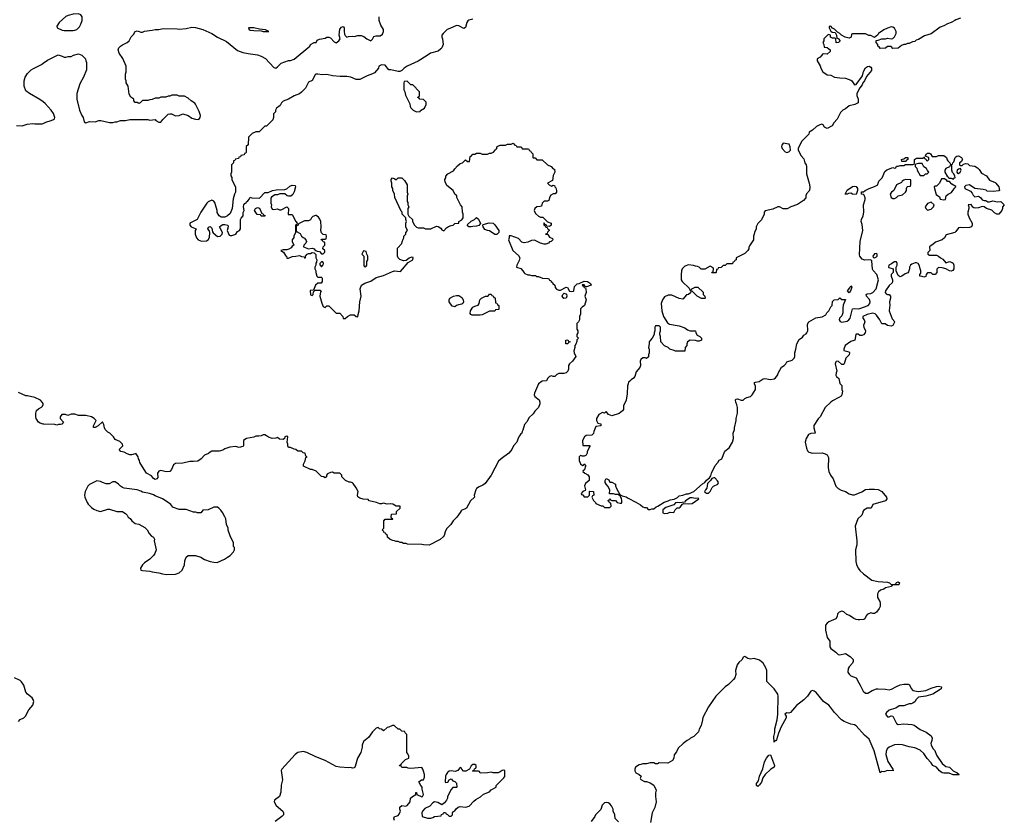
# Model space of a CAD drawing. Header units: inches. Extents: x 2473073 to 2657680, y 705365 to 849016.
# Tile 30 of 151: x 2529744 to 2540531, y 776639 to 785400. Entities that reach past the tile are written whole.
import ezdxf

# ---------------------------------------------------------------- set-up
doc = ezdxf.new("R2010")
doc.units = ezdxf.units.IN
doc.header["$MEASUREMENT"] = 0
for name, color, linetype in [('C5727', 7, 'Continuous'), ('C5728', 7, 'Continuous'), ('C5737', 7, 'Continuous'), ('C5738', 7, 'Continuous'), ('C5747', 7, 'Continuous'), ('C5748', 7, 'Continuous')]:
    doc.layers.add(name, color=color, linetype=linetype)

msp = doc.modelspace()

# ---------------------------------------------------------------- linework, layer by layer
at = {"layer": 'C5727', "color": 5, "elevation": 60}
msp.add_lwpolyline([(2529730, 777712), (2529750, 777731), (2529790, 777751), (2529809, 777770), (2529843, 777837), (2529889, 777890), (2529899, 777930), (2529893, 777953), (2529882, 777970), (2529829, 778009), (2529813, 778033), (2529789, 778110), (2529766, 778146), (2529750, 778159), (2529689, 778189)], dxfattribs=at)
at = {"layer": 'C5728', "color": 5, "elevation": 60}
for points in [[(2530000, 784499), (2529965, 784525), (2529851, 784591), (2529810, 784622), (2529795, 784670), (2529795, 784730), (2529806, 784770), (2529831, 784809), (2529870, 784849), (2529894, 784866), (2529982, 784910), (2530000, 784923)], [(2529710, 784242), (2529770, 784238), (2529825, 784255), (2529890, 784262), (2529910, 784258), (2529990, 784258), (2530000, 784263)], [(2530000, 781194), (2529992, 781210), (2529971, 781231), (2529910, 781262), (2529830, 781278), (2529810, 781278), (2529730, 781316)], [(2530000, 780970), (2529970, 780978), (2529950, 780992), (2529926, 781030), (2529921, 781050), (2529921, 781090), (2529930, 781118), (2529950, 781138), (2529984, 781156), (2529993, 781167), (2530000, 781185)]]:
    msp.add_lwpolyline(points, dxfattribs=at)
at = {"layer": 'C5737', "color": 5, "elevation": 60}
for points in [[(2530887, 780000), (2530902, 779990), (2530922, 779970), (2530932, 779950), (2530954, 779934), (2530972, 779910), (2531010, 779882), (2531050, 779872), (2531117, 779837), (2531142, 779810), (2531162, 779770), (2531190, 779742), (2531211, 779730), (2531222, 779710), (2531218, 779690), (2531238, 779590), (2531225, 779550), (2531212, 779530), (2531170, 779489), (2531111, 779450), (2531090, 779429), (2531067, 779390), (2531072, 779370), (2531090, 779364), (2531170, 779357), (2531194, 779350), (2531270, 779341), (2531308, 779328), (2531350, 779322), (2531450, 779325), (2531490, 779341), (2531526, 779370), (2531549, 779429), (2531555, 779470), (2531568, 779510), (2531589, 779531), (2531670, 779531), (2531730, 779511), (2531770, 779486), (2531830, 779463), (2531870, 779455), (2531906, 779454), (2531989, 779491), (2532022, 779510), (2532050, 779531), (2532088, 779570), (2532098, 779590), (2532096, 779616), (2532088, 779630), (2532088, 779670), (2532050, 779746), (2532029, 779809), (2532029, 779830), (2532009, 779870), (2532001, 779930), (2531992, 779952), (2531965, 780000)], [(2531731, 780000), (2531730, 779998), (2531690, 779998), (2531685, 780000)], [(2534569, 780000), (2534534, 779950), (2534494, 779910), (2534469, 779870), (2534419, 779821), (2534404, 779790), (2534394, 779750), (2534385, 779735), (2534350, 779706), (2534230, 779642), (2534170, 779645), (2534150, 779651), (2533993, 779653), (2533980, 779660), (2533950, 779662), (2533930, 779672), (2533913, 779673), (2533890, 779682), (2533870, 779682), (2533852, 779692), (2533833, 779693), (2533804, 779704), (2533774, 779730), (2533774, 779750), (2533758, 779758), (2533753, 779773), (2533738, 779778), (2533733, 779793), (2533714, 779810), (2533734, 779830), (2533734, 779910), (2533750, 779926), (2533833, 779927), (2533833, 779933), (2533818, 779938), (2533814, 779950), (2533818, 779982), (2533873, 779987), (2533873, 780000)], [(2536790, 780000), (2536790, 779998), (2536810, 779991), (2536846, 779994), (2536859, 780000)], [(2538980, 780000), (2538972, 779970), (2538925, 779930), (2538898, 779850), (2538915, 779690), (2538914, 779646), (2538901, 779590), (2538903, 779463), (2538911, 779430), (2538931, 779391), (2538950, 779365), (2538988, 779328), (2539080, 779260), (2539150, 779244), (2539250, 779237), (2539272, 779230), (2539290, 779212), (2539327, 779213), (2539342, 779218), (2539350, 779234), (2539370, 779242), (2539382, 779230), (2539374, 779210), (2539312, 779208), (2539298, 779202), (2539294, 779190), (2539230, 779175), (2539210, 779162), (2539174, 779150), (2539152, 779130), (2539142, 779110), (2539142, 779070), (2539166, 779026), (2539172, 779008), (2539171, 778970), (2539161, 778950), (2539130, 778909), (2539110, 778895), (2539090, 778895), (2539070, 778902), (2539030, 778882), (2539018, 778870), (2539004, 778836), (2538994, 778830), (2538950, 778823), (2538930, 778823), (2538910, 778829), (2538881, 778841), (2538834, 778874), (2538805, 778885), (2538772, 778912), (2538750, 778919), (2538722, 778910), (2538710, 778898), (2538705, 778890), (2538700, 778860), (2538684, 778836), (2538610, 778804), (2538591, 778790), (2538574, 778766), (2538571, 778710), (2538591, 778630), (2538619, 778590), (2538621, 778530), (2538631, 778510), (2538686, 778470), (2538710, 778444), (2538730, 778441), (2538790, 778456), (2538844, 778424), (2538875, 778390), (2538875, 778370), (2538867, 778350), (2538831, 778310), (2538819, 778290), (2538818, 778250), (2538831, 778230), (2538850, 778213), (2538909, 778189), (2538936, 778136), (2538954, 778110), (2538984, 778044), (2539010, 778021), (2539037, 778023), (2539082, 778050), (2539130, 778068), (2539150, 778070), (2539230, 778064), (2539270, 778056), (2539296, 778064), (2539350, 778096), (2539389, 778111), (2539430, 778119), (2539479, 778119), (2539491, 778111), (2539511, 778071), (2539530, 778052), (2539590, 778041), (2539670, 778051), (2539730, 778077), (2539790, 778096), (2539810, 778099), (2539842, 778090), (2539839, 778070), (2539830, 778061), (2539750, 778010), (2539670, 777987), (2539590, 777977), (2539563, 777950), (2539556, 777930), (2539530, 777910), (2539510, 777903), (2539490, 777903), (2539430, 777883), (2539378, 777882), (2539343, 777857), (2539290, 777844), (2539270, 777834), (2539241, 777810), (2539231, 777790), (2539250, 777762), (2539270, 777762), (2539290, 777772), (2539310, 777771), (2539342, 777702), (2539351, 777690), (2539370, 777679), (2539430, 777687), (2539517, 777677), (2539545, 777670), (2539610, 777622), (2539674, 777594), (2539730, 777555), (2539741, 777530), (2539737, 777503), (2539726, 777470), (2539730, 777454), (2539750, 777414), (2539770, 777394), (2539790, 777342), (2539851, 777251), (2539890, 777218), (2539932, 777210), (2539971, 777170), (2540000, 777156)], [(2540000, 777126), (2539970, 777125), (2539926, 777146), (2539870, 777143), (2539850, 777148), (2539822, 777170), (2539790, 777209), (2539749, 777230), (2539730, 777259), (2539685, 777305), (2539650, 777361), (2539610, 777395), (2539550, 777422), (2539490, 777432), (2539415, 777455), (2539370, 777460), (2539330, 777455), (2539271, 777430), (2539249, 777411), (2539236, 777384), (2539234, 777350), (2539254, 777274), (2539311, 777190), (2539314, 777170), (2539250, 777174), (2539210, 777161), (2539190, 777162), (2539170, 777148), (2539104, 777390), (2539050, 777516), (2539000, 777560), (2538910, 777662), (2538890, 777674), (2538850, 777682), (2538778, 777710), (2538749, 777730), (2538670, 777809), (2538629, 777869), (2538608, 777890), (2538550, 777929), (2538469, 778030), (2538450, 778044), (2538430, 778049), (2538410, 778042), (2538376, 777990), (2538336, 777950), (2538254, 777886), (2538190, 777809), (2538170, 777804), (2538150, 777805), (2538130, 777795), (2538127, 777790), (2538141, 777770), (2538143, 777750), (2538086, 777654), (2538058, 777582), (2538037, 777510), (2538030, 777499), (2538022, 777498), (2538011, 777489), (2538010, 777486), (2538007, 777547), (2538019, 777590), (2538016, 777630), (2538044, 777730), (2538049, 777790), (2538055, 777990), (2538049, 778009), (2538009, 778069), (2537929, 778150), (2537929, 778270), (2537920, 778300), (2537890, 778349), (2537850, 778382), (2537790, 778402), (2537750, 778395), (2537722, 778402), (2537690, 778422), (2537670, 778415), (2537658, 778390), (2537622, 778358), (2537603, 778330), (2537587, 778270), (2537590, 778226), (2537578, 778190), (2537565, 778170), (2537510, 778115), (2537472, 778090), (2537372, 777990), (2537292, 777870), (2537227, 777753), (2537226, 777730), (2537210, 777666), (2537190, 777626), (2537182, 777598), (2537130, 777548), (2537094, 777530), (2537084, 777516), (2537057, 777503), (2537012, 777470), (2536960, 777420), (2536940, 777380), (2536913, 777347), (2536912, 777310), (2536897, 777283), (2536844, 777256), (2536750, 777258), (2536732, 777248), (2536710, 777248), (2536690, 777258), (2536650, 777258), (2536610, 777248), (2536570, 777248), (2536550, 777238), (2536530, 777235), (2536492, 777210), (2536482, 777190), (2536482, 777170), (2536494, 777150), (2536532, 777132), (2536553, 777113), (2536542, 777090), (2536550, 777074), (2536590, 777052), (2536610, 777052), (2536650, 777038), (2536690, 777012), (2536717, 776957), (2536711, 776930), (2536711, 776890), (2536718, 776830), (2536702, 776770), (2536672, 776710), (2536657, 776603)], [(2533850, 776626), (2533842, 776650), (2533849, 776671), (2533870, 776672), (2533890, 776682), (2533903, 776697), (2533915, 776730), (2533909, 776750), (2533910, 776774), (2533930, 776792), (2533970, 776782), (2533990, 776792), (2534022, 776830), (2534026, 776870), (2534046, 776890), (2534086, 776910), (2534086, 776934), (2534092, 776932), (2534094, 776910), (2534150, 776885), (2534158, 776890), (2534168, 776910), (2534155, 776970), (2534155, 776990), (2534138, 777010), (2534118, 777050), (2534146, 777070), (2534168, 777072), (2534178, 777102), (2534179, 777130), (2534170, 777166), (2534162, 777190), (2534150, 777208), (2534030, 777195), (2534000, 777200), (2533987, 777207), (2533930, 777208), (2533922, 777222), (2533906, 777226), (2533910, 777234), (2533922, 777238), (2533926, 777250), (2533970, 777294), (2534006, 777310), (2534006, 777330), (2533996, 777356), (2533986, 777370), (2533986, 777570), (2533967, 777587), (2533962, 777602), (2533930, 777606), (2533910, 777626), (2533890, 777626), (2533847, 777667), (2533830, 777668), (2533790, 777648), (2533770, 777646), (2533730, 777608), (2533710, 777626), (2533686, 777630), (2533670, 777646), (2533650, 777638), (2533610, 777598), (2533564, 777536), (2533512, 777490), (2533498, 777450), (2533498, 777430), (2533482, 777370), (2533446, 777310), (2533421, 777219), (2533410, 777202), (2533390, 777198), (2533370, 777208), (2533350, 777204), (2533251, 777209), (2533210, 777219), (2533090, 777282), (2532990, 777324), (2532890, 777373), (2532850, 777384), (2532790, 777370), (2532761, 777350), (2532617, 777190), (2532610, 777175), (2532622, 777070), (2532608, 777012), (2532605, 776935), (2532590, 776890), (2532536, 776850), (2532531, 776830), (2532555, 776790), (2532626, 776730), (2532635, 776710), (2532635, 776690), (2532616, 776670), (2532544, 776616)], [(2536306, 776610), (2536268, 776648), (2536266, 776690), (2536248, 776728), (2536248, 776750), (2536228, 776788), (2536208, 776808), (2536190, 776818), (2536170, 776822), (2536150, 776818), (2536126, 776794), (2536110, 776746), (2536052, 776690), (2536045, 776670), (2536006, 776614)]]:
    msp.add_lwpolyline(points, dxfattribs=at)
for points in [[(2537830, 776998), (2537818, 777010), (2537818, 777030), (2537839, 777061), (2537850, 777112), (2537886, 777194), (2537905, 777270), (2537925, 777310), (2537950, 777343), (2537970, 777345), (2538014, 777230), (2538011, 777210), (2537973, 777187), (2537911, 777129), (2537886, 777094), (2537870, 777048), (2537850, 777018)], [(2534730, 777238), (2534710, 777238), (2534690, 777226), (2534673, 777187), (2534632, 777168), (2534607, 777167), (2534587, 777187), (2534582, 777202), (2534570, 777206), (2534550, 777186), (2534545, 777175), (2534517, 777163), (2534470, 777169), (2534450, 777165), (2534430, 777152), (2534415, 777130), (2534409, 777111), (2534404, 777050), (2534410, 777042), (2534434, 777046), (2534450, 777071), (2534470, 777082), (2534490, 777062), (2534510, 777054), (2534530, 777034), (2534534, 776990), (2534530, 776986), (2534490, 776986), (2534470, 776966), (2534432, 776890), (2534432, 776870), (2534422, 776850), (2534399, 776821), (2534370, 776798), (2534325, 776825), (2534290, 776829), (2534270, 776821), (2534237, 776783), (2534183, 776757), (2534159, 776730), (2534151, 776710), (2534154, 776670), (2534211, 776651), (2534249, 776651), (2534270, 776658), (2534290, 776671), (2534362, 776678), (2534367, 776693), (2534382, 776698), (2534390, 776714), (2534410, 776714), (2534418, 776698), (2534433, 776693), (2534450, 776674), (2534470, 776674), (2534486, 776690), (2534486, 776710), (2534496, 776724), (2534510, 776732), (2534526, 776754), (2534549, 776771), (2534570, 776778), (2534630, 776772), (2534670, 776785), (2534721, 776839), (2534743, 776857), (2534794, 776886), (2534825, 776915), (2534890, 776942), (2534910, 776962), (2534966, 776990), (2534966, 777010), (2535050, 777094), (2535058, 777110), (2535058, 777170), (2535050, 777178), (2535030, 777175), (2535010, 777158), (2534987, 777147), (2534930, 777148), (2534910, 777155), (2534868, 777148), (2534790, 777146), (2534782, 777162), (2534770, 777166), (2534710, 777166), (2534706, 777170), (2534722, 777178), (2534727, 777193), (2534742, 777198), (2534746, 777210), (2534746, 777230)]]:
    msp.add_lwpolyline(points, close=True, dxfattribs=at)
at = {"layer": 'C5738', "color": 5, "elevation": 60}
for points in [[(2530000, 784923), (2530050, 784958), (2530165, 785015), (2530210, 785002), (2530230, 784989), (2530250, 784988), (2530276, 784996), (2530310, 784998), (2530334, 785010), (2530390, 785026), (2530426, 785010), (2530466, 784970), (2530468, 784948), (2530478, 784930), (2530478, 784850), (2530442, 784770), (2530402, 784698), (2530369, 784590), (2530369, 784530), (2530398, 784410), (2530425, 784350), (2530439, 784330), (2530450, 784282), (2530468, 784270), (2530510, 784283), (2530570, 784281), (2530610, 784294), (2530634, 784294), (2530730, 784274), (2530765, 784275), (2530790, 784282), (2530810, 784282), (2530850, 784295), (2530904, 784296), (2530950, 784308), (2531150, 784306), (2531170, 784298), (2531230, 784306), (2531236, 784296), (2531270, 784278), (2531290, 784278), (2531312, 784308), (2531370, 784366), (2531390, 784368), (2531407, 784367), (2531450, 784348), (2531490, 784349), (2531530, 784368), (2531589, 784349), (2531630, 784322), (2531670, 784309), (2531708, 784308), (2531722, 784330), (2531725, 784350), (2531710, 784394), (2531670, 784474), (2531664, 784484), (2531622, 784510), (2531590, 784542), (2531550, 784562), (2531490, 784562), (2531470, 784572), (2531410, 784572), (2531390, 784562), (2531370, 784562), (2531347, 784553), (2531290, 784552), (2531270, 784542), (2531230, 784542), (2531196, 784524), (2531170, 784522), (2531150, 784514), (2531090, 784514), (2531066, 784490), (2531050, 784482), (2531030, 784494), (2531010, 784494), (2530994, 784510), (2530994, 784530), (2530962, 784550), (2530944, 784584), (2530931, 784670), (2530912, 784710), (2530911, 784731), (2530902, 784750), (2530904, 784804), (2530912, 784830), (2530911, 784890), (2530874, 784974), (2530834, 785034), (2530824, 785070), (2530831, 785090), (2530850, 785109), (2530870, 785124), (2530922, 785150), (2530942, 785170), (2530966, 785214), (2530990, 785238), (2531010, 785269), (2531030, 785277), (2531052, 785272), (2531070, 785262), (2531090, 785262), (2531110, 785274), (2531195, 785285), (2531230, 785294), (2531270, 785294), (2531317, 785303), (2531470, 785301), (2531490, 785297), (2531570, 785305), (2531630, 785317), (2531670, 785313), (2531750, 785294), (2531848, 785250), (2531910, 785209), (2532010, 785162), (2532130, 785062), (2532190, 785042), (2532249, 785029), (2532350, 785015), (2532390, 785002), (2532436, 784976), (2532530, 784875), (2532550, 784869), (2532570, 784882), (2532610, 784922), (2532690, 784953), (2532710, 784954), (2532751, 784969), (2532922, 785110), (2532932, 785130), (2532970, 785149), (2532991, 785149), (2533005, 785175), (2533030, 785188), (2533090, 785198), (2533110, 785208), (2533130, 785208), (2533150, 785202), (2533190, 785158), (2533210, 785146), (2533242, 785170), (2533254, 785190), (2533246, 785230), (2533250, 785298), (2533270, 785318), (2533290, 785326), (2533298, 785310), (2533298, 785270), (2533303, 785243), (2533310, 785226), (2533328, 785208), (2533345, 785215), (2533390, 785219), (2533410, 785215), (2533450, 785228), (2533487, 785227), (2533516, 785216), (2533546, 785190), (2533590, 785169), (2533610, 785188), (2533625, 785215), (2533650, 785222), (2533695, 785225), (2533719, 785241), (2533731, 785270), (2533731, 785291), (2533700, 785340), (2533682, 785390), (2533682, 785430)], [(2534710, 785406), (2534665, 785395), (2534654, 785386), (2534642, 785370), (2534630, 785314), (2534610, 785302), (2534554, 785334), (2534530, 785335), (2534455, 785305), (2534429, 785291), (2534382, 785250), (2534369, 785230), (2534368, 785210), (2534378, 785190), (2534382, 785130), (2534369, 785090), (2534360, 785080), (2534330, 785056), (2534246, 785034), (2534210, 785007), (2534110, 784945), (2533990, 784891), (2533958, 784870), (2533930, 784842), (2533910, 784832), (2533890, 784832), (2533810, 784851), (2533790, 784852), (2533750, 784902), (2533710, 784905), (2533678, 784890), (2533675, 784870), (2533630, 784818), (2533610, 784806), (2533550, 784785), (2533470, 784745), (2533430, 784745), (2533371, 784771), (2533330, 784777), (2533257, 784777), (2533170, 784785), (2533110, 784798), (2533057, 784797), (2533010, 784805), (2532990, 784802), (2532983, 784797), (2532950, 784734), (2532910, 784714), (2532875, 784650), (2532833, 784607), (2532810, 784588), (2532750, 784567), (2532690, 784531), (2532630, 784506), (2532614, 784490), (2532599, 784461), (2532558, 784430), (2532548, 784410), (2532546, 784390), (2532526, 784370), (2532526, 784330), (2532516, 784304), (2532450, 784234), (2532430, 784234), (2532367, 784173), (2532330, 784172), (2532290, 784154), (2532250, 784114), (2532246, 784030), (2532226, 784010), (2532226, 783950), (2532222, 783938), (2532207, 783933), (2532202, 783918), (2532167, 783913), (2532162, 783898), (2532147, 783893), (2532142, 783878), (2532107, 783873), (2532102, 783858), (2532087, 783853), (2532086, 783830), (2532066, 783810), (2532066, 783730), (2532058, 783710), (2532058, 783690), (2532068, 783670), (2532068, 783650), (2532107, 783567), (2532108, 783510), (2532098, 783490), (2532083, 783437), (2532072, 783330), (2532050, 783278), (2532022, 783250), (2531990, 783237), (2531950, 783238), (2531930, 783251), (2531907, 783287), (2531906, 783310), (2531891, 783370), (2531885, 783390), (2531870, 783412), (2531850, 783422), (2531810, 783405), (2531795, 783390), (2531729, 783290), (2531689, 783210), (2531609, 783170), (2531609, 783150), (2531622, 783130), (2531678, 783110), (2531668, 783090), (2531668, 783050), (2531682, 783010), (2531698, 782990), (2531735, 782975), (2531790, 782979), (2531810, 782990), (2531825, 783015), (2531828, 783068), (2531821, 783090), (2531807, 783110), (2531814, 783126), (2531830, 783136), (2531850, 783115), (2531855, 783075), (2531864, 783064), (2531910, 783025), (2531942, 783030), (2531961, 783050), (2531966, 783070), (2531934, 783130), (2531950, 783147), (2531970, 783157), (2531990, 783158), (2532024, 783150), (2532029, 783130), (2532019, 783090), (2532041, 783041), (2532050, 783035), (2532070, 783034), (2532111, 783049), (2532130, 783078), (2532151, 783089), (2532162, 783110), (2532162, 783210), (2532170, 783226), (2532192, 783250), (2532193, 783287), (2532202, 783310), (2532196, 783350), (2532201, 783370), (2532210, 783388), (2532225, 783395), (2532230, 783406), (2532245, 783415), (2532262, 783438), (2532265, 783450), (2532270, 783454), (2532288, 783448), (2532370, 783446), (2532430, 783506), (2532467, 783507), (2532513, 783527), (2532556, 783536), (2532650, 783538), (2532670, 783546), (2532704, 783576), (2532730, 783586), (2532762, 783582), (2532766, 783570), (2532750, 783514), (2532735, 783485), (2532714, 783466), (2532690, 783465), (2532674, 783470), (2532650, 783494), (2532593, 783493), (2532570, 783482), (2532540, 783480), (2532503, 783457), (2532496, 783444), (2532495, 783390), (2532502, 783370), (2532498, 783350), (2532510, 783326), (2532530, 783322), (2532570, 783328), (2532590, 783318), (2532610, 783318), (2532670, 783348), (2532688, 783330), (2532687, 783267), (2532730, 783266), (2532768, 783188), (2532786, 783170), (2532782, 783158), (2532770, 783154), (2532767, 783147), (2532766, 783070), (2532748, 783030), (2532747, 783013), (2532728, 782990), (2532728, 782970), (2532748, 782930), (2532730, 782918), (2532718, 782902), (2532693, 782887), (2532670, 782879), (2532630, 782878), (2532606, 782870), (2532634, 782854), (2532656, 782816), (2532666, 782810), (2532670, 782786), (2532690, 782786), (2532704, 782796), (2532733, 782807), (2532770, 782808), (2532810, 782818), (2532830, 782806), (2532862, 782802), (2532870, 782786), (2532874, 782790), (2532874, 782810), (2532894, 782830), (2532910, 782838), (2532930, 782838), (2532950, 782848), (2532970, 782846), (2532987, 782827), (2532988, 782790), (2532998, 782770), (2532996, 782744), (2532988, 782732), (2532988, 782710), (2532978, 782690), (2532978, 782670), (2532988, 782650), (2532988, 782630), (2532998, 782590), (2533010, 782578), (2533050, 782578), (2533055, 782575), (2533058, 782570), (2533058, 782530), (2533047, 782513), (2533010, 782514), (2532986, 782490), (2532962, 782438), (2532927, 782433), (2532930, 782386), (2532950, 782378), (2532958, 782390), (2532962, 782418), (2532982, 782438), (2533036, 782436), (2533046, 782430), (2533040, 782420), (2533033, 782370), (2533054, 782294), (2533070, 782258), (2533090, 782248), (2533110, 782266), (2533130, 782266), (2533210, 782186), (2533250, 782186), (2533286, 782150), (2533290, 782126), (2533310, 782126), (2533334, 782150), (2533370, 782168), (2533407, 782167), (2533430, 782148), (2533450, 782146), (2533452, 782170), (2533465, 782210), (2533471, 782310), (2533486, 782370), (2533475, 782450), (2533488, 782492), (2533525, 782515), (2533590, 782537), (2533650, 782575), (2533730, 782598), (2533830, 782643), (2533850, 782650), (2533917, 782643), (2534001, 782739), (2534053, 782770), (2534054, 782794), (2534037, 782797), (2534010, 782786), (2533979, 782761), (2533950, 782758), (2533910, 782772), (2533892, 782790), (2533885, 782810), (2533884, 782896), (2533932, 782948), (2533933, 782967), (2533944, 782996), (2533954, 783010), (2533954, 783030), (2533974, 783050), (2533974, 783070), (2533992, 783090), (2533974, 783130), (2533974, 783170), (2533982, 783190), (2533974, 783210), (2533974, 783230), (2533934, 783270), (2533934, 783290), (2533924, 783304), (2533853, 783453), (2533852, 783490), (2533832, 783530), (2533832, 783552), (2533822, 783570), (2533822, 783610), (2533814, 783630), (2533814, 783650), (2533830, 783666), (2533856, 783656), (2533870, 783646), (2533890, 783666), (2533930, 783666), (2533960, 783640), (2533988, 783590), (2533988, 783510), (2533995, 783490), (2533988, 783470), (2533988, 783410), (2533996, 783396), (2533998, 783370), (2534006, 783350), (2533998, 783330), (2533998, 783270), (2534007, 783247), (2534046, 783210), (2534046, 783190), (2534069, 783149), (2534090, 783128), (2534110, 783118), (2534170, 783118), (2534190, 783109), (2534250, 783108), (2534310, 783138), (2534330, 783135), (2534357, 783117), (2534370, 783098), (2534390, 783088), (2534420, 783120), (2534444, 783136), (2534473, 783147), (2534492, 783148), (2534510, 783166), (2534554, 783170), (2534554, 783190), (2534590, 783206), (2534602, 783230), (2534602, 783270), (2534594, 783290), (2534592, 783350), (2534572, 783370), (2534533, 783453), (2534532, 783470), (2534512, 783490), (2534492, 783530), (2534425, 783585), (2534404, 783624), (2534402, 783650), (2534412, 783668), (2534413, 783687), (2534434, 783710), (2534497, 783743), (2534510, 783766), (2534540, 783800), (2534570, 783826), (2534594, 783830), (2534630, 783866), (2534650, 783846), (2534673, 783847), (2534678, 783902), (2534690, 783906), (2534710, 783926), (2534732, 783928), (2534750, 783938), (2534790, 783938), (2534810, 783926), (2534870, 783928), (2534890, 783938), (2534910, 783938), (2534934, 783950), (2534954, 783970), (2534958, 783982), (2534970, 783986), (2534973, 784007), (2534984, 784016), (2535010, 784026), (2535067, 784027), (2535090, 784038), (2535130, 784038), (2535150, 784046), (2535170, 784026), (2535182, 784022), (2535190, 784006), (2535230, 784006), (2535242, 784002), (2535250, 783986), (2535310, 783986), (2535322, 783982), (2535327, 783967), (2535342, 783962), (2535347, 783947), (2535366, 783930), (2535366, 783890), (2535370, 783886), (2535390, 783886), (2535410, 783866), (2535470, 783866), (2535526, 783810), (2535566, 783790), (2535590, 783766), (2535602, 783762), (2535606, 783730), (2535588, 783692), (2535582, 783638), (2535528, 783610), (2535546, 783590), (2535570, 783578), (2535590, 783586), (2535602, 783582), (2535606, 783570), (2535618, 783558), (2535626, 783530), (2535626, 783510), (2535610, 783494), (2535588, 783492), (2535562, 783478), (2535548, 783452), (2535542, 783418), (2535527, 783413), (2535489, 783411), (2535468, 783390), (2535462, 783358), (2535447, 783353), (2535409, 783351), (2535388, 783330), (2535382, 783310), (2535396, 783276), (2535430, 783246), (2535450, 783238), (2535476, 783236), (2535527, 783187), (2535566, 783170), (2535566, 783150), (2535550, 783134), (2535518, 783138), (2535513, 783153), (2535498, 783158), (2535490, 783174), (2535486, 783170), (2535486, 783150), (2535502, 783142), (2535507, 783127), (2535522, 783122), (2535527, 783107), (2535542, 783102), (2535546, 783090), (2535527, 783073), (2535522, 783058), (2535506, 783050), (2535530, 783046), (2535550, 783018), (2535582, 783002), (2535586, 782990), (2535566, 782970), (2535550, 782965), (2535539, 782950), (2535510, 782939), (2535490, 782939), (2535451, 782951), (2535385, 782985), (2535350, 782981), (2535310, 782961), (2535270, 782955), (2535244, 782964), (2535210, 783001), (2535127, 783033), (2535107, 783033), (2535106, 783010), (2535098, 782990), (2535148, 782870), (2535210, 782818), (2535222, 782790), (2535217, 782763), (2535189, 782710), (2535186, 782690), (2535234, 782674), (2535258, 782650), (2535270, 782626), (2535280, 782620), (2535310, 782606), (2535330, 782606), (2535350, 782598), (2535396, 782596), (2535408, 782588), (2535427, 782587), (2535473, 782567), (2535530, 782566), (2535542, 782562), (2535547, 782547), (2535562, 782542), (2535566, 782530), (2535582, 782522), (2535586, 782510), (2535606, 782490), (2535610, 782466), (2535627, 782447), (2535650, 782438), (2535670, 782438), (2535730, 782468), (2535747, 782467), (2535766, 782426), (2535790, 782421), (2535810, 782424), (2535816, 782430), (2535824, 782476), (2535853, 782507), (2535872, 782508), (2535930, 782534), (2535966, 782530), (2535998, 782510), (2536006, 782490), (2535954, 782474), (2535938, 782478), (2535930, 782494), (2535910, 782494), (2535906, 782490), (2535922, 782482), (2535930, 782466), (2535942, 782462), (2535948, 782448), (2535949, 782410), (2535935, 782370), (2535949, 782330), (2535933, 782267), (2535908, 782250), (2535889, 782231), (2535888, 782172), (2535878, 782150), (2535878, 782110), (2535868, 782090), (2535849, 782070), (2535849, 782010), (2535858, 781990), (2535858, 781970), (2535848, 781950), (2535848, 781930), (2535866, 781910), (2535848, 781892), (2535847, 781873), (2535836, 781844), (2535826, 781830), (2535826, 781810), (2535815, 781770), (2535818, 781750), (2535838, 781710), (2535800, 781660), (2535768, 781630), (2535758, 781610), (2535758, 781570), (2535748, 781550), (2535730, 781532), (2535705, 781525), (2535650, 781522), (2535630, 781512), (2535608, 781492), (2535590, 781491), (2535570, 781498), (2535550, 781492), (2535528, 781470), (2535515, 781445), (2535470, 781438), (2535428, 781410), (2535384, 781310), (2535382, 781290), (2535388, 781270), (2535434, 781234), (2535442, 781210), (2535442, 781190), (2535428, 781150), (2535389, 781111), (2535370, 781082), (2535323, 781037), (2535303, 780997), (2535275, 780965), (2535256, 780904), (2535248, 780890), (2535246, 780870), (2535236, 780864), (2535220, 780840), (2535205, 780815), (2535189, 780770), (2535155, 780730), (2535135, 780690), (2535102, 780650), (2535018, 780590), (2534990, 780562), (2534909, 780411), (2534843, 780317), (2534819, 780301), (2534777, 780283), (2534750, 780262), (2534742, 780250), (2534722, 780190), (2534726, 780170), (2534682, 780130), (2534638, 780050), (2534630, 780042), (2534590, 780026), (2534581, 780019), (2534569, 780000)], [(2540000, 785397), (2539988, 785392), (2539950, 785369), (2539910, 785356), (2539870, 785333), (2539830, 785317), (2539730, 785247), (2539657, 785223), (2539590, 785182), (2539566, 785174), (2539550, 785162), (2539524, 785156), (2539490, 785138), (2539470, 785138), (2539450, 785128), (2539430, 785128), (2539404, 785116), (2539367, 785087), (2539310, 785086), (2539290, 785106), (2539250, 785106), (2539230, 785088), (2539170, 785086), (2539162, 785102), (2539146, 785110), (2539146, 785130), (2539126, 785150), (2539127, 785173), (2539150, 785174), (2539190, 785192), (2539230, 785192), (2539250, 785198), (2539290, 785192), (2539310, 785194), (2539330, 785214), (2539348, 785250), (2539348, 785270), (2539330, 785306), (2539310, 785318), (2539290, 785322), (2539250, 785309), (2539210, 785289), (2539152, 785250), (2539144, 785236), (2539110, 785206), (2539070, 785228), (2539048, 785228), (2539010, 785246), (2538870, 785246), (2538858, 785242), (2538853, 785207), (2538830, 785198), (2538789, 785209), (2538749, 785229), (2538728, 785250), (2538703, 785263), (2538670, 785298), (2538648, 785308), (2538630, 785328), (2538614, 785326), (2538612, 785310), (2538630, 785274), (2538644, 785264), (2538678, 785258), (2538692, 785232), (2538698, 785198), (2538710, 785194), (2538732, 785170), (2538714, 785150), (2538688, 785148), (2538686, 785190), (2538678, 785198), (2538650, 785198), (2538627, 785207), (2538626, 785230), (2538610, 785238), (2538594, 785230), (2538554, 785190), (2538554, 785170), (2538542, 785150), (2538554, 785130), (2538558, 785098), (2538590, 785094), (2538610, 785082), (2538622, 785070), (2538622, 785050), (2538590, 785024), (2538553, 785027), (2538538, 785022), (2538534, 785010), (2538514, 784990), (2538482, 784970), (2538482, 784950), (2538514, 784894), (2538521, 784870), (2538543, 784830), (2538590, 784797), (2538630, 784791), (2538670, 784771), (2538730, 784763), (2538790, 784761), (2538850, 784738), (2538862, 784730), (2538890, 784685), (2538910, 784691), (2538976, 784784), (2538989, 784831), (2539009, 784871), (2539033, 784887), (2539049, 784891), (2539070, 784879), (2539076, 784870), (2539075, 784845), (2539022, 784778), (2539000, 784730), (2538982, 784710), (2538974, 784686), (2538948, 784652), (2538915, 784590), (2538916, 784570), (2538932, 784530), (2538932, 784490), (2538894, 784470), (2538830, 784455), (2538790, 784422), (2538762, 784410), (2538737, 784383), (2538702, 784310), (2538662, 784270), (2538644, 784236), (2538590, 784208), (2538563, 784223), (2538548, 784248), (2538534, 784254), (2538510, 784249), (2538472, 784230), (2538430, 784188), (2538392, 784168), (2538390, 784146), (2538310, 784066), (2538272, 783990), (2538272, 783970), (2538305, 783910), (2538334, 783874), (2538346, 783830), (2538361, 783810), (2538366, 783790), (2538365, 783710), (2538395, 783610), (2538401, 783570), (2538398, 783530), (2538366, 783494), (2538358, 783470), (2538358, 783450), (2538330, 783418), (2538265, 783375), (2538194, 783350), (2538151, 783329), (2538110, 783329), (2538070, 783348), (2538050, 783349), (2537997, 783323), (2537910, 783306), (2537902, 783290), (2537902, 783270), (2537870, 783206), (2537830, 783166), (2537812, 783130), (2537812, 783110), (2537793, 783067), (2537792, 783050), (2537782, 783030), (2537782, 782990), (2537738, 782922), (2537732, 782908), (2537731, 782889), (2537722, 782870), (2537690, 782838), (2537594, 782790), (2537594, 782770), (2537578, 782762), (2537573, 782747), (2537558, 782742), (2537553, 782727), (2537490, 782726), (2537473, 782707), (2537450, 782706), (2537430, 782686), (2537398, 782682), (2537393, 782667), (2537378, 782662), (2537374, 782630), (2537370, 782626), (2537327, 782627), (2537330, 782634), (2537342, 782638), (2537346, 782670), (2537342, 782682), (2537310, 782698), (2537250, 782668), (2537212, 782668), (2537190, 782688), (2537170, 782695), (2537150, 782698), (2537128, 782708), (2537070, 782715), (2537030, 782698), (2537002, 782670), (2536994, 782650), (2536992, 782610), (2536992, 782550), (2537002, 782530), (2537077, 782457), (2537090, 782434), (2537102, 782438), (2537108, 782452), (2537146, 782470), (2537174, 782470), (2537233, 782413), (2537234, 782390), (2537252, 782372), (2537254, 782350), (2537250, 782346), (2537213, 782347), (2537166, 782370), (2537110, 782426), (2537098, 782422), (2537093, 782407), (2537072, 782388), (2537050, 782386), (2537010, 782338), (2536970, 782345), (2536890, 782382), (2536850, 782382), (2536810, 782362), (2536785, 782330), (2536771, 782290), (2536778, 782210), (2536798, 782150), (2536840, 782080), (2536865, 782065), (2536970, 782045), (2537030, 782025), (2537062, 782002), (2537090, 781991), (2537150, 781992), (2537152, 781970), (2537165, 781945), (2537194, 781930), (2537214, 781910), (2537214, 781890), (2537190, 781878), (2537170, 781878), (2537150, 781886), (2537090, 781888), (2537062, 781870), (2537054, 781850), (2537054, 781830), (2537034, 781810), (2537033, 781767), (2536930, 781768), (2536916, 781776), (2536866, 781790), (2536848, 781808), (2536810, 781828), (2536769, 781869), (2536766, 781930), (2536758, 781950), (2536758, 781970), (2536766, 781990), (2536766, 782030), (2536750, 782046), (2536710, 782046), (2536702, 782030), (2536702, 781990), (2536694, 781970), (2536694, 781950), (2536674, 781910), (2536650, 781886), (2536642, 781870), (2536642, 781850), (2536632, 781810), (2536642, 781790), (2536642, 781750), (2536632, 781730), (2536632, 781708), (2536612, 781688), (2536595, 781695), (2536570, 781695), (2536550, 781678), (2536542, 781658), (2536545, 781610), (2536538, 781590), (2536499, 781541), (2536483, 781490), (2536470, 781474), (2536444, 781456), (2536430, 781438), (2536413, 781427), (2536412, 781410), (2536402, 781390), (2536401, 781301), (2536390, 781230), (2536358, 781170), (2536359, 781130), (2536350, 781114), (2536313, 781087), (2536230, 781059), (2536195, 781075), (2536170, 781106), (2536152, 781088), (2536130, 781095), (2536090, 781075), (2536062, 781030), (2536062, 781010), (2536078, 780978), (2536110, 780974), (2536112, 780950), (2536058, 780942), (2536033, 780887), (2536030, 780866), (2536012, 780848), (2535950, 780846), (2535932, 780828), (2535912, 780790), (2535914, 780734), (2535990, 780734), (2535994, 780730), (2535982, 780718), (2535982, 780710), (2535962, 780670), (2535962, 780650), (2535952, 780628), (2535930, 780618), (2535910, 780618), (2535890, 780626), (2535874, 780610), (2535874, 780570), (2535890, 780534), (2535910, 780514), (2535922, 780518), (2535930, 780534), (2535938, 780518), (2535952, 780510), (2535938, 780502), (2535932, 780468), (2535918, 780462), (2535914, 780450), (2535934, 780430), (2535970, 780412), (2535982, 780390), (2535982, 780350), (2535943, 780317), (2535933, 780293), (2535942, 780250), (2535938, 780242), (2535914, 780230), (2535894, 780210), (2535898, 780198), (2535913, 780193), (2535930, 780174), (2535970, 780174), (2535986, 780190), (2535986, 780230), (2535990, 780234), (2536031, 780231), (2536034, 780190), (2536018, 780182), (2536014, 780170), (2536030, 780134), (2536054, 780110), (2536058, 780098), (2536113, 780073), (2536132, 780072), (2536150, 780054), (2536210, 780054), (2536226, 780070), (2536222, 780102), (2536207, 780107), (2536202, 780122), (2536188, 780130), (2536202, 780138), (2536210, 780154), (2536218, 780138), (2536230, 780134), (2536270, 780134), (2536291, 780111), (2536322, 780102), (2536337, 780103), (2536342, 780110), (2536341, 780130), (2536337, 780157), (2536326, 780174), (2536326, 780186), (2536314, 780186), (2536298, 780198), (2536270, 780198), (2536250, 780206), (2536207, 780207), (2536208, 780250), (2536188, 780290), (2536168, 780310), (2536158, 780330), (2536158, 780350), (2536170, 780374), (2536197, 780357), (2536210, 780334), (2536230, 780334), (2536271, 780311), (2536273, 780293), (2536284, 780264), (2536318, 780198), (2536344, 780184), (2536390, 780171), (2536410, 780156), (2536495, 780115), (2536545, 780085), (2536570, 780062), (2536590, 780054), (2536610, 780054), (2536630, 780034), (2536650, 780034), (2536670, 780042), (2536690, 780042), (2536716, 780064), (2536735, 780070), (2536805, 780115), (2536850, 780128), (2536870, 780141), (2536914, 780146), (2536950, 780165), (2536970, 780182), (2537010, 780190), (2537050, 780206), (2537073, 780207), (2537129, 780230), (2537225, 780315), (2537252, 780328), (2537270, 780356), (2537300, 780380), (2537316, 780404), (2537322, 780430), (2537363, 780517), (2537393, 780547), (2537407, 780573), (2537436, 780590), (2537468, 780672), (2537516, 780710), (2537552, 780770), (2537564, 780810), (2537562, 780870), (2537575, 780910), (2537575, 780930), (2537595, 781010), (2537595, 781030), (2537609, 781090), (2537609, 781151), (2537602, 781182), (2537589, 781211), (2537585, 781230), (2537590, 781242), (2537610, 781246), (2537650, 781231), (2537670, 781231), (2537690, 781251), (2537710, 781261), (2537750, 781271), (2537769, 781291), (2537807, 781350), (2537805, 781385), (2537794, 781410), (2537796, 781424), (2537806, 781430), (2537844, 781436), (2537890, 781466), (2537906, 781470), (2537970, 781459), (2538010, 781466), (2538025, 781475), (2538049, 781510), (2538054, 781526), (2538090, 781592), (2538118, 781610), (2538138, 781630), (2538149, 781651), (2538206, 781670), (2538228, 781690), (2538235, 781710), (2538235, 781750), (2538248, 781792), (2538258, 781850), (2538283, 781897), (2538320, 781920), (2538336, 781944), (2538360, 781960), (2538368, 781970), (2538378, 781990), (2538376, 782064), (2538388, 782090), (2538468, 782132), (2538535, 782145), (2538575, 782165), (2538588, 782190), (2538608, 782210), (2538630, 782254), (2538646, 782270), (2538648, 782312), (2538666, 782330), (2538710, 782334), (2538730, 782354), (2538750, 782334), (2538790, 782334), (2538766, 782274), (2538762, 782238), (2538764, 782190), (2538750, 782157), (2538727, 782130), (2538723, 782110), (2538734, 782094), (2538750, 782086), (2538810, 782096), (2538829, 782110), (2538841, 782130), (2538870, 782231), (2538890, 782237), (2538930, 782231), (2538950, 782235), (2539039, 782270), (2539059, 782290), (2539063, 782310), (2539055, 782335), (2539022, 782370), (2539018, 782390), (2539030, 782398), (2539070, 782402), (2539090, 782412), (2539129, 782450), (2539154, 782550), (2539135, 782610), (2539094, 782654), (2539087, 782667), (2539079, 782759), (2539069, 782769), (2539005, 782765), (2538975, 782775), (2538949, 782809), (2538945, 782825), (2538952, 782970), (2538982, 783090), (2538975, 783155), (2538964, 783190), (2538965, 783210), (2538984, 783250), (2538994, 783290), (2538988, 783370), (2539006, 783430), (2539006, 783450), (2538996, 783476), (2538990, 783486), (2538967, 783487), (2538967, 783513), (2538990, 783514), (2539006, 783530), (2539030, 783538), (2539050, 783551), (2539109, 783571), (2539146, 783590), (2539148, 783608), (2539158, 783630), (2539194, 783666), (2539223, 783737), (2539246, 783754), (2539310, 783782), (2539330, 783774), (2539342, 783778), (2539350, 783794), (2539370, 783794), (2539390, 783802), (2539430, 783802), (2539450, 783814), (2539530, 783814), (2539542, 783818), (2539546, 783830), (2539546, 783870), (2539570, 783882), (2539638, 783882), (2539654, 783894), (2539658, 783878), (2539673, 783873), (2539678, 783858), (2539690, 783854), (2539706, 783870), (2539706, 783890), (2539666, 783906), (2539678, 783930), (2539690, 783938), (2539710, 783938), (2539722, 783930), (2539742, 783902), (2539790, 783902), (2539810, 783912), (2539870, 783911), (2539898, 783890), (2539904, 783864), (2539912, 783852), (2539934, 783830), (2539938, 783818), (2539950, 783814), (2539962, 783818), (2539966, 783830), (2539978, 783842), (2539993, 783890), (2540000, 783896)], [(2530000, 784263), (2530030, 784278), (2530090, 784294), (2530114, 784306), (2530125, 784315), (2530131, 784330), (2530114, 784374), (2530091, 784410), (2530022, 784482), (2530000, 784499)], [(2540000, 783571), (2539957, 783597), (2539930, 783628), (2539909, 783629), (2539900, 783640), (2539876, 783656), (2539850, 783658), (2539845, 783655), (2539822, 783610), (2539797, 783583), (2539790, 783578), (2539770, 783578), (2539762, 783570), (2539765, 783550), (2539786, 783486), (2539820, 783460), (2539830, 783434), (2539870, 783425), (2539886, 783430), (2539895, 783470), (2539918, 783490), (2539953, 783507), (2539985, 783555), (2540000, 783568)], [(2540000, 783081), (2539991, 783070), (2539896, 783044), (2539876, 783010), (2539850, 782989), (2539777, 782963), (2539750, 782938), (2539720, 782920), (2539712, 782910), (2539714, 782870), (2539694, 782850), (2539694, 782830), (2539710, 782822), (2539790, 782822), (2539811, 782811), (2539832, 782790), (2539857, 782777), (2539890, 782738), (2539930, 782751), (2539960, 782740), (2539971, 782731), (2539979, 782710), (2539978, 782670), (2539968, 782652), (2539950, 782646), (2539930, 782649), (2539890, 782669), (2539850, 782682), (2539810, 782686), (2539793, 782667), (2539792, 782630), (2539774, 782610), (2539748, 782608), (2539730, 782626), (2539690, 782626), (2539674, 782610), (2539673, 782587), (2539650, 782578), (2539630, 782588), (2539606, 782590), (2539606, 782610), (2539616, 782624), (2539618, 782650), (2539609, 782669), (2539602, 782702), (2539589, 782729), (2539570, 782738), (2539556, 782736), (2539517, 782723), (2539502, 782710), (2539491, 782689), (2539491, 782671), (2539482, 782638), (2539474, 782626), (2539445, 782615), (2539410, 782589), (2539390, 782582), (2539370, 782598), (2539346, 782650), (2539346, 782690), (2539358, 782710), (2539358, 782730), (2539350, 782746), (2539330, 782748), (2539310, 782738), (2539296, 782724), (2539265, 782710), (2539262, 782690), (2539265, 782685), (2539314, 782670), (2539314, 782630), (2539292, 782608), (2539291, 782590), (2539305, 782550), (2539305, 782530), (2539302, 782518), (2539270, 782489), (2539231, 782430), (2539227, 782410), (2539237, 782397), (2539250, 782391), (2539271, 782391), (2539285, 782370), (2539285, 782350), (2539272, 782310), (2539278, 782270), (2539272, 782248), (2539271, 782210), (2539301, 782121), (2539331, 782090), (2539330, 782086), (2539311, 782049), (2539290, 782042), (2539250, 782048), (2539227, 782067), (2539188, 782068), (2539169, 782110), (2539130, 782164), (2539116, 782176), (2539090, 782185), (2539030, 782171), (2538982, 782150), (2538983, 782130), (2538997, 782110), (2539003, 782090), (2538987, 782050), (2538991, 782030), (2539012, 781990), (2539007, 781970), (2538990, 781949), (2538970, 781939), (2538950, 781939), (2538930, 781953), (2538910, 781955), (2538905, 781950), (2538894, 781890), (2538850, 781876), (2538788, 781830), (2538772, 781792), (2538774, 781774), (2538830, 781762), (2538836, 781750), (2538831, 781730), (2538794, 781690), (2538778, 781630), (2538770, 781624), (2538750, 781622), (2538710, 781657), (2538690, 781656), (2538684, 781650), (2538679, 781630), (2538695, 781550), (2538688, 781530), (2538687, 781507), (2538692, 781490), (2538718, 781470), (2538730, 781414), (2538751, 781391), (2538752, 781350), (2538758, 781330), (2538752, 781290), (2538744, 781276), (2538720, 781260), (2538650, 781224), (2538630, 781209), (2538570, 781150), (2538515, 781050), (2538493, 781027), (2538445, 780955), (2538443, 780930), (2538456, 780890), (2538458, 780870), (2538410, 780865), (2538386, 780854), (2538360, 780810), (2538350, 780770), (2538365, 780705), (2538377, 780677), (2538390, 780661), (2538430, 780651), (2538535, 780655), (2538570, 780645), (2538591, 780631), (2538605, 780605), (2538601, 780490), (2538608, 780450), (2538628, 780410), (2538655, 780370), (2538685, 780290), (2538710, 780263), (2538744, 780244), (2538790, 780231), (2538830, 780207), (2538870, 780194), (2538890, 780194), (2538910, 780201), (2538970, 780226), (2539010, 780251), (2539050, 780256), (2539110, 780256), (2539150, 780251), (2539191, 780231), (2539241, 780170), (2539245, 780150), (2539230, 780129), (2539092, 780090), (2539074, 780050), (2539030, 780048), (2538992, 780028), (2538982, 780010), (2538980, 780000)], [(2530000, 781185), (2530002, 781190), (2530000, 781194)], [(2533873, 780000), (2533874, 780010), (2533912, 780050), (2533912, 780070), (2533870, 780071), (2533831, 780091), (2533810, 780095), (2533770, 780091), (2533730, 780102), (2533710, 780094), (2533690, 780094), (2533652, 780112), (2533574, 780130), (2533562, 780142), (2533507, 780147), (2533470, 780156), (2533450, 780174), (2533446, 780190), (2533451, 780230), (2533431, 780271), (2533397, 780317), (2533390, 780325), (2533367, 780333), (2533353, 780333), (2533314, 780350), (2533274, 780390), (2533272, 780410), (2533251, 780431), (2533190, 780431), (2533170, 780441), (2533150, 780438), (2533115, 780425), (2533106, 780410), (2533106, 780390), (2533090, 780382), (2533072, 780392), (2533050, 780394), (2532992, 780452), (2532950, 780471), (2532930, 780472), (2532854, 780510), (2532854, 780530), (2532872, 780568), (2532878, 780602), (2532894, 780610), (2532878, 780618), (2532872, 780652), (2532850, 780654), (2532832, 780672), (2532790, 780674), (2532770, 780692), (2532753, 780693), (2532712, 780712), (2532690, 780714), (2532682, 780730), (2532682, 780750), (2532674, 780770), (2532682, 780830), (2532670, 780838), (2532648, 780830), (2532646, 780810), (2532630, 780802), (2532590, 780805), (2532570, 780822), (2532550, 780814), (2532510, 780812), (2532470, 780825), (2532450, 780842), (2532430, 780851), (2532410, 780851), (2532390, 780842), (2532363, 780837), (2532330, 780836), (2532310, 780826), (2532230, 780812), (2532210, 780802), (2532198, 780790), (2532198, 780730), (2532190, 780725), (2532150, 780712), (2532110, 780725), (2532045, 780715), (2531990, 780698), (2531970, 780685), (2531930, 780671), (2531850, 780672), (2531830, 780662), (2531814, 780646), (2531768, 780630), (2531733, 780587), (2531695, 780565), (2531650, 780558), (2531610, 780558), (2531530, 780542), (2531450, 780538), (2531430, 780522), (2531409, 780471), (2531389, 780451), (2531350, 780446), (2531290, 780461), (2531267, 780453), (2531255, 780430), (2531256, 780384), (2531246, 780370), (2531230, 780362), (2531210, 780374), (2531190, 780402), (2531132, 780432), (2531070, 780532), (2531061, 780550), (2531058, 780570), (2531045, 780590), (2531042, 780610), (2531022, 780642), (2531010, 780645), (2530970, 780631), (2530950, 780631), (2530922, 780642), (2530890, 780662), (2530854, 780670), (2530834, 780690), (2530874, 780730), (2530872, 780750), (2530840, 780780), (2530790, 780802), (2530772, 780830), (2530732, 780870), (2530710, 780882), (2530682, 780910), (2530672, 780930), (2530666, 780966), (2530650, 780994), (2530604, 780950), (2530570, 780931), (2530552, 780932), (2530552, 780952), (2530582, 781010), (2530562, 781030), (2530532, 781050), (2530470, 781065), (2530390, 781065), (2530350, 781078), (2530310, 781078), (2530270, 781062), (2530247, 781073), (2530207, 781073), (2530186, 781050), (2530186, 781030), (2530226, 780990), (2530206, 780970), (2530190, 780965), (2530170, 780965), (2530150, 780958), (2530130, 780965), (2530010, 780967), (2530000, 780970)], [(2531685, 780000), (2531670, 780006), (2531650, 780006), (2531570, 780034), (2531490, 780035), (2531430, 780055), (2531421, 780061), (2531402, 780090), (2531372, 780112), (2531310, 780149), (2531230, 780182), (2531210, 780195), (2531168, 780208), (2531090, 780222), (2531073, 780233), (2531030, 780249), (2530889, 780269), (2530870, 780275), (2530848, 780290), (2530828, 780310), (2530790, 780335), (2530765, 780335), (2530724, 780316), (2530690, 780315), (2530650, 780329), (2530630, 780342), (2530590, 780348), (2530510, 780308), (2530490, 780288), (2530461, 780230), (2530456, 780190), (2530459, 780170), (2530483, 780110), (2530493, 780093), (2530530, 780056), (2530557, 780037), (2530590, 780021), (2530629, 780011), (2530710, 780038), (2530730, 780038), (2530810, 780011), (2530870, 780011), (2530887, 780000)], [(2536859, 780000), (2536870, 780005), (2536910, 780002), (2536926, 780030), (2536949, 780051), (2536969, 780051), (2536980, 780060), (2537007, 780093), (2537022, 780098), (2537074, 780094), (2537110, 780099), (2537186, 780150), (2537178, 780158), (2537150, 780155), (2537110, 780163), (2537090, 780160), (2537039, 780130), (2537026, 780114), (2536975, 780105), (2536950, 780109), (2536930, 780106), (2536910, 780083), (2536824, 780056), (2536789, 780030), (2536790, 780000)], [(2531965, 780000), (2531948, 780028), (2531926, 780050), (2531910, 780058), (2531870, 780058), (2531810, 780029), (2531750, 780026), (2531731, 780000)]]:
    msp.add_lwpolyline(points, dxfattribs=at)
for points in [[(2530390, 785464), (2530330, 785459), (2530274, 785446), (2530250, 785434), (2530178, 785370), (2530152, 785330), (2530154, 785310), (2530210, 785285), (2530230, 785281), (2530330, 785281), (2530350, 785285), (2530370, 785292), (2530398, 785322), (2530415, 785350), (2530429, 785390), (2530428, 785430), (2530413, 785453)], [(2532310, 785312), (2532251, 785310), (2532257, 785290), (2532270, 785285), (2532310, 785280), (2532390, 785279), (2532410, 785269), (2532470, 785269), (2532475, 785270), (2532438, 785290), (2532370, 785295)], [(2533990, 784726), (2533958, 784722), (2533954, 784710), (2533952, 784630), (2533962, 784610), (2533970, 784574), (2534020, 784480), (2534022, 784450), (2534030, 784434), (2534054, 784410), (2534090, 784392), (2534130, 784394), (2534136, 784404), (2534178, 784430), (2534198, 784470), (2534196, 784496), (2534170, 784526), (2534128, 784528), (2534122, 784542), (2534107, 784547), (2534107, 784553), (2534122, 784558), (2534126, 784570), (2534126, 784610), (2534050, 784686), (2534030, 784686)], [(2538110, 784046), (2538093, 784027), (2538092, 784010), (2538098, 783990), (2538130, 783952), (2538150, 783946), (2538170, 783952), (2538188, 783970), (2538187, 784007), (2538175, 784035), (2538170, 784038)], [(2539450, 783846), (2539407, 783847), (2539406, 783870), (2539442, 783878), (2539446, 783890), (2539470, 783892), (2539474, 783890), (2539474, 783870), (2539458, 783862)], [(2539630, 783826), (2539590, 783826), (2539562, 783818), (2539554, 783810), (2539554, 783790), (2539572, 783772), (2539578, 783750), (2539610, 783694), (2539650, 783694), (2539668, 783712), (2539687, 783713), (2539706, 783730), (2539690, 783746), (2539678, 783770), (2539649, 783789)], [(2539950, 783806), (2539938, 783802), (2539932, 783788), (2539890, 783768), (2539878, 783750), (2539878, 783730), (2539905, 783685), (2539917, 783677), (2539925, 783665), (2539950, 783662), (2539970, 783652), (2539978, 783662), (2539990, 783667), (2539994, 783670), (2539990, 783686), (2539978, 783710), (2539965, 783725), (2539955, 783750), (2539958, 783798)], [(2538910, 783486), (2538870, 783489), (2538850, 783499), (2538824, 783496), (2538810, 783489), (2538789, 783490), (2538810, 783531), (2538870, 783571), (2538890, 783578), (2538910, 783572), (2538922, 783550), (2538922, 783530)], [(2539450, 783649), (2539430, 783642), (2539412, 783630), (2539404, 783616), (2539351, 783589), (2539322, 783530), (2539294, 783510), (2539282, 783490), (2539292, 783452), (2539310, 783442), (2539330, 783442), (2539350, 783452), (2539369, 783471), (2539417, 783483), (2539448, 783510), (2539458, 783530), (2539458, 783550), (2539466, 783570), (2539470, 783574), (2539502, 783578), (2539507, 783593), (2539506, 783646)], [(2539730, 783402), (2539690, 783388), (2539665, 783350), (2539671, 783331), (2539690, 783312), (2539730, 783326), (2539755, 783350), (2539762, 783370)], [(2532390, 783246), (2532382, 783262), (2532347, 783267), (2532330, 783286), (2532318, 783310), (2532326, 783330), (2532350, 783342), (2532370, 783334), (2532398, 783278), (2532412, 783272), (2532418, 783258), (2532433, 783253), (2532430, 783246)], [(2532985, 783255), (2532957, 783243), (2532942, 783230), (2532931, 783209), (2532910, 783198), (2532864, 783196), (2532798, 783162), (2532794, 783150), (2532778, 783142), (2532774, 783130), (2532774, 783090), (2532778, 783078), (2532817, 783057), (2532832, 783030), (2532850, 783012), (2532866, 783006), (2532882, 782982), (2532886, 782970), (2532881, 782950), (2532858, 782930), (2532854, 782910), (2532910, 782891), (2532950, 782898), (2532970, 782891), (2532978, 782878), (2532990, 782871), (2533005, 782865), (2533030, 782862), (2533050, 782834), (2533070, 782834), (2533087, 782853), (2533088, 782870), (2533066, 782890), (2533068, 782912), (2533086, 782930), (2533086, 782950), (2533082, 782962), (2533070, 782966), (2533062, 782982), (2533049, 782990), (2533050, 782994), (2533090, 782994), (2533102, 782998), (2533106, 783030), (2533102, 783042), (2533070, 783046), (2533050, 783066), (2533044, 783090), (2533049, 783130), (2533042, 783190), (2533033, 783213), (2533017, 783237), (2532994, 783254)], [(2534690, 783129), (2534666, 783130), (2534648, 783152), (2534690, 783194), (2534726, 783210), (2534750, 783234), (2534770, 783214), (2534793, 783167), (2534775, 783145), (2534750, 783137), (2534710, 783135)], [(2534950, 783048), (2534890, 783088), (2534869, 783089), (2534841, 783101), (2534822, 783130), (2534818, 783150), (2534823, 783157), (2534886, 783174), (2534931, 783171), (2534950, 783152), (2534992, 783090), (2534994, 783070), (2534970, 783048)], [(2533510, 782866), (2533494, 782830), (2533514, 782810), (2533514, 782710), (2533518, 782698), (2533530, 782694), (2533542, 782698), (2533546, 782710), (2533546, 782750), (2533558, 782770), (2533558, 782810), (2533546, 782830), (2533542, 782862)], [(2539130, 782837), (2539110, 782833), (2539091, 782810), (2539093, 782793), (2539110, 782791), (2539130, 782801), (2539137, 782810), (2539139, 782830)], [(2533050, 782748), (2533032, 782730), (2533033, 782713), (2533050, 782694), (2533070, 782714), (2533074, 782730), (2533067, 782747)], [(2538830, 782409), (2538815, 782430), (2538839, 782461), (2538850, 782485), (2538861, 782470), (2538850, 782438)], [(2534510, 782255), (2534483, 782263), (2534450, 782308), (2534448, 782330), (2534458, 782350), (2534498, 782370), (2534530, 782377), (2534557, 782377), (2534590, 782358), (2534603, 782330), (2534606, 782310), (2534598, 782290), (2534590, 782284), (2534550, 782277), (2534530, 782269)], [(2534790, 782162), (2534703, 782163), (2534686, 782170), (2534680, 782180), (2534682, 782210), (2534710, 782251), (2534730, 782261), (2534769, 782271), (2534778, 782290), (2534784, 782330), (2534802, 782350), (2534846, 782370), (2534868, 782372), (2534882, 782378), (2534890, 782394), (2534910, 782394), (2534918, 782378), (2534933, 782373), (2534938, 782358), (2534953, 782353), (2534958, 782298), (2534973, 782293), (2534978, 782278), (2534994, 782270), (2534994, 782230), (2534990, 782226), (2534958, 782222), (2534950, 782206), (2534890, 782206), (2534810, 782168)], [(2535707, 782347), (2535689, 782370), (2535695, 782390), (2535710, 782405), (2535734, 782394), (2535739, 782370), (2535730, 782349)], [(2535750, 781848), (2535728, 781850), (2535726, 781890), (2535750, 781892), (2535758, 781878), (2535774, 781870), (2535758, 781862)], [(2537350, 780382), (2537326, 780374), (2537311, 780350), (2537281, 780319), (2537273, 780267), (2537256, 780250), (2537246, 780226), (2537270, 780212), (2537290, 780212), (2537309, 780231), (2537330, 780274), (2537346, 780290), (2537393, 780310), (2537399, 780330), (2537390, 780348), (2537359, 780379)]]:
    msp.add_lwpolyline(points, close=True, dxfattribs=at)
at = {"layer": 'C5747', "color": 5, "elevation": 60}
msp.add_lwpolyline([(2540000, 777156), (2540011, 777151), (2540038, 777130), (2540034, 777126), (2540000, 777126)], dxfattribs=at)
at = {"layer": 'C5748', "color": 5, "elevation": 60}
for points in [[(2540050, 785416), (2540000, 785397)], [(2540000, 783896), (2540010, 783905), (2540030, 783908), (2540064, 783890), (2540075, 783870), (2540059, 783841), (2540042, 783830), (2540042, 783810), (2540050, 783802), (2540070, 783802), (2540083, 783817), (2540110, 783826), (2540130, 783821), (2540150, 783803), (2540210, 783795), (2540237, 783777), (2540257, 783757), (2540280, 783720), (2540337, 783690), (2540370, 783641), (2540430, 783617), (2540439, 783610), (2540471, 783570), (2540478, 783530), (2540470, 783524), (2540410, 783519), (2540343, 783523), (2540333, 783533), (2540301, 783541), (2540210, 783549), (2540150, 783589), (2540110, 783584), (2540096, 783570), (2540098, 783550), (2540160, 783520), (2540179, 783499), (2540190, 783476), (2540204, 783464), (2540210, 783461), (2540250, 783465), (2540270, 783452), (2540290, 783425), (2540310, 783418), (2540330, 783418), (2540350, 783406), (2540370, 783406), (2540405, 783415), (2540455, 783405), (2540492, 783410), (2540531, 783370), (2540512, 783348), (2540512, 783332), (2540505, 783310), (2540472, 783270), (2540450, 783269), (2540423, 783283), (2540393, 783313), (2540338, 783330), (2540310, 783349), (2540290, 783355), (2540250, 783339), (2540215, 783335), (2540198, 783338), (2540187, 783347), (2540170, 783375), (2540134, 783370), (2540142, 783350), (2540142, 783330), (2540131, 783290), (2540131, 783270), (2540145, 783230), (2540181, 783170), (2540181, 783150), (2540172, 783130), (2540150, 783124), (2540070, 783119), (2540050, 783122), (2540030, 783118), (2540000, 783081)], [(2540000, 783568), (2540002, 783570), (2540000, 783571)]]:
    msp.add_lwpolyline(points, dxfattribs=at)
msp.add_lwpolyline([(2540050, 783768), (2540030, 783764), (2540016, 783750), (2540011, 783730), (2540020, 783720), (2540030, 783716), (2540049, 783730), (2540059, 783750)], close=True, dxfattribs=at)

doc.saveas('drawing.dxf')
